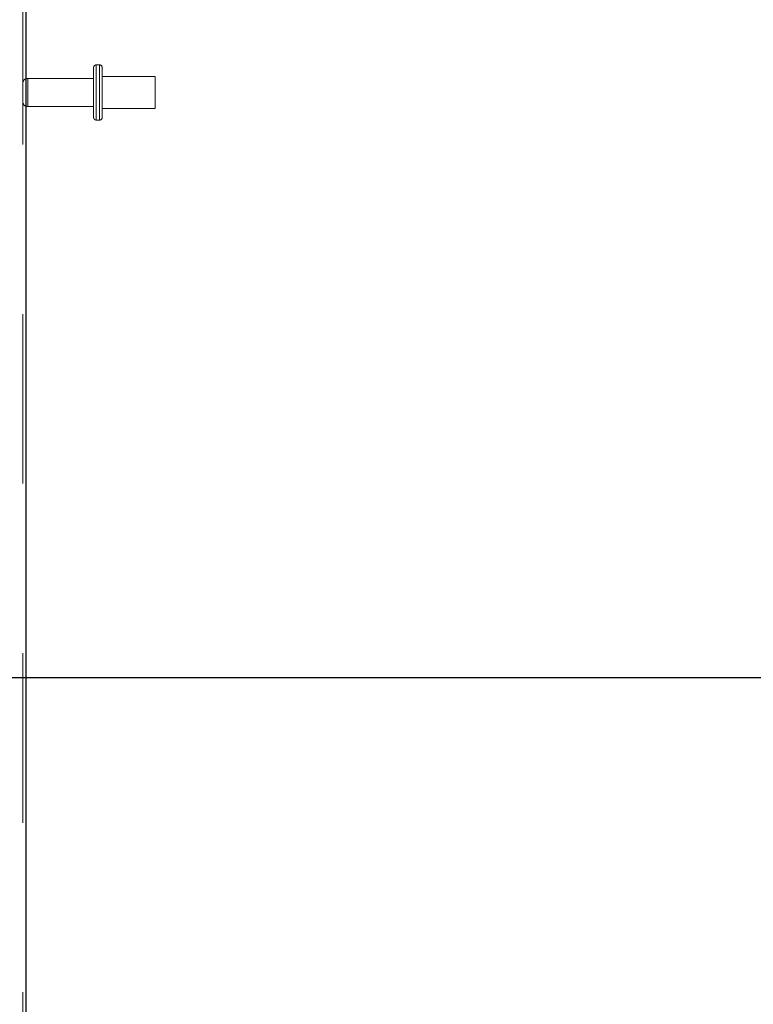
# Model space of a CAD drawing. Header units: inches. Extents: x 0.2 to 10.8, y 0.2 to 8.2.
# Tile 44 of 156: x 1.056 to 1.489, y 3.549 to 4.129. Entities that reach past the tile are written whole.
import ezdxf

# ---------------------------------------------------------------- set-up
doc = ezdxf.new("R2010")
doc.units = ezdxf.units.IN
doc.header["$MEASUREMENT"] = 0
doc.linetypes.add('HIDDEN', pattern=[0.075, 0.05, -0.025])
doc.layers.add('DIMENSIONS', color=140, linetype='Continuous')
doc.styles.add('SLDTEXTSTYLE0', font='TXT', dxfattribs={"width": 0.7})
doc.dimstyles.new('SLDDIMSTYLE1', dxfattribs={"dimtxt": 0.084961, "dimasz": 0.13, "dimexe": 0, "dimexo": 0.0625, "dimgap": 0.02124, "dimtad": 0, "dimtih": 1, "dimtoh": 1, "dimlfac": 20, "dimrnd": 1e-09, "dimzin": 12, "dimdsep": 46, "dimtxsty": 'SLDTEXTSTYLE0', "dimsah": 1, "dimcen": 0.09, "dimadec": 0, "dimazin": 3, "dimtfac": 1, "dimtmove": 0, "dimatfit": 0, "dimfxl": 0, "dimfrac": 2, "dimtolj": 1, "dimtzin": 12, "dimarcsym": 0})

# ---------------------------------------------------------------- blocks, each defined once
blk = doc.blocks.new('_D_6')
at = {"layer": 'DIMENSIONS'}
for p, q in [((0.53717, 3.5055), (0.53717, 3.7555)), ((1.74615, 3.5055), (0.41217, 3.5055)), ((0.3756, 3.35167), (0.34707, 3.35167)), ((0.34707, 3.35167), (0.34707, 3.21664)), ((0.69874, 3.35167), (0.72727, 3.35167)), ((0.72727, 3.35167), (0.72727, 3.21664)), ((0.34707, 3.21664), (0.3756, 3.21664)), ((0.72727, 3.21664), (0.69874, 3.21664)), ((1.74615, 3.1744), (0.41217, 3.1744)), ((0.53717, 3.1744), (0.53717, 2.9244))]:
    blk.add_line(p, q, dxfattribs=at)
for points in [[(0.53717, 3.5055), (0.55717, 3.6355), (0.51717, 3.6355)], [(0.53717, 3.1744), (0.51717, 3.0444), (0.55717, 3.0444)]]:
    blk.add_solid(points, dxfattribs=at)
at = {"layer": 'DIMENSIONS', "char_height": 0.083333, "attachment_point": 1, "style": 'SLDTEXTSTYLE0'}
for s, insert in [('6.62', (0.41094, 3.47811)), ('168.2', (0.3756, 3.32406))]:
    blk.add_mtext(s, dxfattribs=dict(at, insert=insert))
blk = doc.blocks.new('_D_7')
at = {"layer": 'DIMENSIONS'}
for p, q in [((0.38009, 3.97759), (0.35156, 3.97759)), ((0.35156, 3.97759), (0.35156, 3.84256)), ((0.70324, 3.97759), (0.73177, 3.97759)), ((0.73177, 3.97759), (0.73177, 3.84256)), ((0.85641, 3.97759), (0.91674, 3.97759)), ((0.91674, 3.97759), (0.91674, 3.7411)), ((0.35156, 3.84256), (0.38009, 3.84256)), ((0.73177, 3.84256), (0.70324, 3.84256)), ((1.71337, 3.7411), (0.79174, 3.7411)), ((1.74615, 3.5055), (0.79174, 3.5055)), ((0.91674, 3.5055), (0.91674, 3.2555))]:
    blk.add_line(p, q, dxfattribs=at)
for points in [[(0.91674, 3.7411), (0.93674, 3.8711), (0.89674, 3.8711)], [(0.91674, 3.5055), (0.89674, 3.3755), (0.93674, 3.3755)]]:
    blk.add_solid(points, dxfattribs=at)
at = {"layer": 'DIMENSIONS', "char_height": 0.083333, "attachment_point": 1, "style": 'SLDTEXTSTYLE0'}
for s, insert in [('4.71', (0.41543, 4.10403)), ('119.7', (0.38009, 3.94998))]:
    blk.add_mtext(s, dxfattribs=dict(at, insert=insert))

msp = doc.modelspace()

# ---------------------------------------------------------------- linework, layer by layer
at = {"color": 7, "linetype": 'HIDDEN', "lineweight": 18}
for p, q in [((1.058071, 3.0557523), (1.058071, 5.4869842)), ((1.059871, 5.4859228), (1.059871, 3.0557523)), ((1.099921, 4.0717023), (1.099921, 4.1012023)), ((1.103421, 4.1027023), (1.101421, 4.1027023)), ((1.101421, 4.1026133), (1.101421, 4.0702914)), ((1.101421, 4.1026133), (1.101421, 4.0702914)), ((1.103421, 4.1026133), (1.103421, 4.0702914)), ((1.103421, 4.1026133), (1.103421, 4.0702914)), ((1.104921, 4.0717023), (1.104921, 4.1012023)), ((1.099921, 4.0947523), (1.061071, 4.0947523)), ((1.061071, 4.0947291), (1.061071, 4.0781755)), ((1.061071, 4.0947291), (1.061071, 4.0781755)), ((1.136171, 4.0958273), (1.104921, 4.0958273)), ((1.136171, 4.0770773), (1.136171, 4.0958273)), ((1.061071, 4.0781523), (1.099921, 4.0781523)), ((1.104921, 4.0770773), (1.136171, 4.0770773)), ((1.101421, 4.0702023), (1.103421, 4.0702023))]:
    msp.add_line(p, q, dxfattribs=at)
at = {"color": 7, "linetype": 'Continuous', "lineweight": 25}
msp.add_line((1.059871, 5.4859228), (1.059871, 3.0557523), dxfattribs=at)
at = {"color": 7, "linetype": 'HIDDEN', "lineweight": 18}
for centre, radius, start, end in [((1.101421, 4.1012023), 0.0015, 90, 180), ((1.103421, 4.1012023), 0.0015, 0, 90), ((1.061071, 4.0917523), 0.003, 90, 180), ((1.061071, 4.0811523), 0.003, 180, 270), ((1.101421, 4.0717023), 0.0015, 180, 270), ((1.103421, 4.0717023), 0.0015, 270, 0)]:
    msp.add_arc(centre, radius, start, end, dxfattribs=at)

# ---------------------------------------------------------------- dimensions: what is measured, and where the dimension line sits
at = {"layer": 'DIMENSIONS'}
for base, p1, p2, picture, middle in [((0.9167444, 3.5055023), (1.763371, 3.7411023), (1.796146, 3.5055023), '_D_7', (0.9167444, 3.9775866)), ((0.5371701, 3.1744023), (1.796146, 3.5055023), (1.796146, 3.1744023), '_D_6', (0.5371701, 3.3516661))]:
    dim = msp.add_linear_dim(base=base, p1=p1, p2=p2, angle=90, dimstyle='SLDDIMSTYLE1', dxfattribs=at)
    dim.commit()
    dim.dimension.update_dxf_attribs({"geometry": picture, "text_midpoint": middle, "dimtype": 160})

doc.saveas('drawing.dxf')
